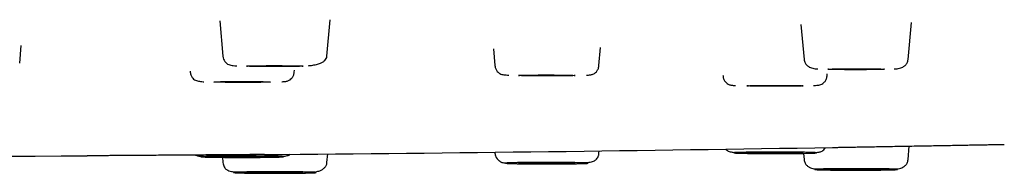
# Model space of a CAD drawing. Header units: millimetres. Extents: x 8 to 1762, y 12 to 2705.
# Tile 104 of 116: x 908 to 945, y 2622 to 2628. Entities that reach past the tile are written whole.
import ezdxf

# ---------------------------------------------------------------- set-up
doc = ezdxf.new("R2010")
doc.units = ezdxf.units.MM

msp = doc.modelspace()

# ---------------------------------------------------------------- linework, layer by layer
at = {"color": 7, "linetype": 'Continuous', "lineweight": 30}
for p, q in [((915.806, 2627.834), (915.921, 2626.517)), ((919.785, 2626.517), (919.903, 2627.868)), ((937.381, 2627.696), (937.494, 2626.403)), ((941.358, 2626.403), (941.478, 2627.765)), ((908.378, 2626.257), (908.435, 2626.911)), ((925.964, 2626.787), (926.018, 2626.171)), ((929.882, 2626.171), (929.94, 2626.836)), ((914.705, 2625.971), (914.709, 2625.931)), ((918.573, 2625.931), (918.579, 2626.003)), ((934.484, 2625.805), (934.486, 2625.788)), ((938.35, 2625.788), (938.357, 2625.867)), ((919.785, 2622.58), (919.813, 2622.901)), ((926.015, 2622.967), (926.018, 2622.926)), ((929.882, 2622.926), (929.89, 2623.015)), ((937.474, 2622.925), (937.494, 2622.694)), ((941.358, 2622.694), (941.402, 2623.194)), ((915.904, 2622.778), (915.921, 2622.58))]:
    msp.add_line(p, q, dxfattribs=at)
at = {"color": 7, "linetype": 'Continuous', "lineweight": 30, "flags": 128}
for points in [[(916.803, 2626.152), (916.81, 2626.154), (916.83, 2626.156), (916.864, 2626.158), (916.911, 2626.16), (916.97, 2626.162), (917.04, 2626.164), (917.121, 2626.165), (917.212, 2626.167), (917.311, 2626.168), (917.417, 2626.169), (917.529, 2626.17), (917.645, 2626.17), (917.763, 2626.17), (917.883, 2626.17), (918.003, 2626.17), (918.12, 2626.17), (918.234, 2626.169), (918.343, 2626.168), (918.446, 2626.167), (918.541, 2626.166), (918.627, 2626.165), (918.703, 2626.163), (918.767, 2626.161), (918.82, 2626.159), (918.861, 2626.157), (918.888, 2626.155), (918.901, 2626.153), (918.901, 2626.151), (918.888, 2626.149), (918.861, 2626.147), (918.82, 2626.145), (918.767, 2626.143), (918.703, 2626.141), (918.627, 2626.14), (918.541, 2626.138), (918.446, 2626.137), (918.343, 2626.136), (918.234, 2626.135), (918.12, 2626.134), (918.003, 2626.134), (917.883, 2626.134), (917.763, 2626.134), (917.645, 2626.134), (917.529, 2626.135), (917.417, 2626.135), (917.311, 2626.136), (917.212, 2626.138), (917.121, 2626.139), (917.04, 2626.141), (916.97, 2626.142), (916.911, 2626.144), (916.864, 2626.146), (916.83, 2626.148), (916.81, 2626.15), (916.803, 2626.152)], [(926.9, 2625.806), (926.907, 2625.808), (926.928, 2625.81), (926.961, 2625.812), (927.008, 2625.814), (927.067, 2625.816), (927.137, 2625.818), (927.218, 2625.819), (927.309, 2625.821), (927.408, 2625.822), (927.514, 2625.823), (927.626, 2625.824), (927.742, 2625.824), (927.86, 2625.825), (927.98, 2625.825), (928.1, 2625.824), (928.217, 2625.824), (928.331, 2625.823), (928.44, 2625.822), (928.543, 2625.821), (928.638, 2625.82), (928.724, 2625.819), (928.8, 2625.817), (928.865, 2625.815), (928.917, 2625.813), (928.958, 2625.811), (928.985, 2625.809), (928.999, 2625.807), (928.999, 2625.805), (928.985, 2625.803), (928.958, 2625.801), (928.917, 2625.799), (928.865, 2625.797), (928.8, 2625.796), (928.724, 2625.794), (928.638, 2625.792), (928.543, 2625.791), (928.44, 2625.79), (928.331, 2625.789), (928.217, 2625.789), (928.1, 2625.788), (927.98, 2625.788), (927.86, 2625.788), (927.742, 2625.788), (927.626, 2625.789), (927.514, 2625.79), (927.408, 2625.791), (927.309, 2625.792), (927.218, 2625.793), (927.137, 2625.795), (927.067, 2625.796), (927.008, 2625.798), (926.961, 2625.8), (926.928, 2625.802), (926.907, 2625.804), (926.9, 2625.806)], [(938.376, 2626.038), (938.383, 2626.04), (938.404, 2626.042), (938.437, 2626.044), (938.484, 2626.046), (938.543, 2626.048), (938.614, 2626.05), (938.695, 2626.051), (938.785, 2626.052), (938.884, 2626.054), (938.99, 2626.055), (939.102, 2626.055), (939.218, 2626.056), (939.337, 2626.056), (939.456, 2626.056), (939.576, 2626.056), (939.693, 2626.056), (939.807, 2626.055), (939.916, 2626.054), (940.019, 2626.053), (940.114, 2626.052), (940.2, 2626.05), (940.276, 2626.049), (940.341, 2626.047), (940.394, 2626.045), (940.434, 2626.043), (940.461, 2626.041), (940.475, 2626.039), (940.475, 2626.037), (940.461, 2626.035), (940.434, 2626.033), (940.394, 2626.031), (940.341, 2626.029), (940.276, 2626.027), (940.2, 2626.026), (940.114, 2626.024), (940.019, 2626.023), (939.916, 2626.022), (939.807, 2626.021), (939.693, 2626.02), (939.576, 2626.02), (939.456, 2626.02), (939.337, 2626.02), (939.218, 2626.02), (939.102, 2626.021), (938.99, 2626.021), (938.884, 2626.022), (938.785, 2626.023), (938.695, 2626.025), (938.614, 2626.026), (938.543, 2626.028), (938.484, 2626.03), (938.437, 2626.032), (938.404, 2626.034), (938.383, 2626.036), (938.376, 2626.038)], [(915.591, 2625.566), (915.598, 2625.568), (915.618, 2625.57), (915.652, 2625.572), (915.699, 2625.574), (915.758, 2625.576), (915.828, 2625.578), (915.909, 2625.579), (916, 2625.581), (916.099, 2625.582), (916.205, 2625.583), (916.316, 2625.583), (916.432, 2625.584), (916.551, 2625.584), (916.671, 2625.584), (916.79, 2625.584), (916.908, 2625.584), (917.022, 2625.583), (917.131, 2625.582), (917.234, 2625.581), (917.329, 2625.58), (917.415, 2625.578), (917.49, 2625.577), (917.555, 2625.575), (917.608, 2625.573), (917.648, 2625.571), (917.676, 2625.569), (917.689, 2625.567), (917.689, 2625.565), (917.676, 2625.563), (917.648, 2625.561), (917.608, 2625.559), (917.555, 2625.557), (917.49, 2625.555), (917.415, 2625.554), (917.329, 2625.552), (917.234, 2625.551), (917.131, 2625.55), (917.022, 2625.549), (916.908, 2625.548), (916.79, 2625.548), (916.671, 2625.548), (916.551, 2625.548), (916.432, 2625.548), (916.316, 2625.549), (916.205, 2625.549), (916.099, 2625.55), (916, 2625.552), (915.909, 2625.553), (915.828, 2625.554), (915.758, 2625.556), (915.699, 2625.558), (915.652, 2625.56), (915.618, 2625.562), (915.598, 2625.564), (915.591, 2625.566)], [(935.368, 2625.423), (935.375, 2625.425), (935.395, 2625.427), (935.429, 2625.429), (935.476, 2625.431), (935.534, 2625.433), (935.605, 2625.435), (935.686, 2625.436), (935.777, 2625.438), (935.876, 2625.439), (935.982, 2625.44), (936.093, 2625.44), (936.209, 2625.441), (936.328, 2625.441), (936.448, 2625.441), (936.567, 2625.441), (936.685, 2625.441), (936.799, 2625.44), (936.908, 2625.439), (937.01, 2625.438), (937.105, 2625.437), (937.191, 2625.435), (937.267, 2625.434), (937.332, 2625.432), (937.385, 2625.43), (937.425, 2625.428), (937.452, 2625.426), (937.466, 2625.424), (937.466, 2625.422), (937.452, 2625.42), (937.425, 2625.418), (937.385, 2625.416), (937.332, 2625.414), (937.267, 2625.412), (937.191, 2625.411), (937.105, 2625.409), (937.01, 2625.408), (936.908, 2625.407), (936.799, 2625.406), (936.685, 2625.405), (936.567, 2625.405), (936.448, 2625.405), (936.328, 2625.405), (936.209, 2625.405), (936.093, 2625.406), (935.982, 2625.406), (935.876, 2625.407), (935.777, 2625.409), (935.686, 2625.41), (935.605, 2625.411), (935.534, 2625.413), (935.476, 2625.415), (935.429, 2625.417), (935.395, 2625.419), (935.375, 2625.421), (935.368, 2625.423)], [(935.368, 2622.944), (935.375, 2622.946), (935.395, 2622.948), (935.429, 2622.95), (935.476, 2622.952), (935.534, 2622.954), (935.605, 2622.956), (935.686, 2622.957), (935.777, 2622.959), (935.876, 2622.96), (935.982, 2622.961), (936.093, 2622.962), (936.209, 2622.962), (936.328, 2622.963), (936.448, 2622.963), (936.567, 2622.962), (936.685, 2622.962), (936.799, 2622.961), (936.908, 2622.961), (937.01, 2622.959), (937.105, 2622.958), (937.191, 2622.957), (937.267, 2622.955), (937.332, 2622.953), (937.385, 2622.951), (937.425, 2622.949), (937.452, 2622.947), (937.466, 2622.945), (937.466, 2622.943), (937.452, 2622.941), (937.425, 2622.939), (937.385, 2622.937), (937.332, 2622.935), (937.267, 2622.934), (937.191, 2622.932), (937.105, 2622.93), (937.01, 2622.929), (936.908, 2622.928), (936.799, 2622.927), (936.685, 2622.927), (936.567, 2622.926), (936.448, 2622.926), (936.328, 2622.926), (936.209, 2622.926), (936.093, 2622.927), (935.982, 2622.928), (935.876, 2622.929), (935.777, 2622.93), (935.686, 2622.931), (935.605, 2622.933), (935.534, 2622.934), (935.476, 2622.936), (935.429, 2622.938), (935.395, 2622.94), (935.375, 2622.942), (935.368, 2622.944)], [(915.591, 2622.801), (915.598, 2622.803), (915.618, 2622.805), (915.652, 2622.808), (915.699, 2622.809), (915.758, 2622.811), (915.828, 2622.813), (915.909, 2622.814), (916, 2622.816), (916.099, 2622.817), (916.205, 2622.818), (916.316, 2622.819), (916.432, 2622.819), (916.551, 2622.82), (916.671, 2622.82), (916.79, 2622.819), (916.908, 2622.819), (917.022, 2622.818), (917.131, 2622.818), (917.234, 2622.816), (917.329, 2622.815), (917.415, 2622.814), (917.49, 2622.812), (917.555, 2622.81), (917.608, 2622.808), (917.648, 2622.807), (917.676, 2622.804), (917.689, 2622.802), (917.689, 2622.8), (917.676, 2622.798), (917.648, 2622.796), (917.608, 2622.794), (917.555, 2622.792), (917.49, 2622.791), (917.415, 2622.789), (917.329, 2622.787), (917.234, 2622.786), (917.131, 2622.785), (917.022, 2622.784), (916.908, 2622.784), (916.79, 2622.783), (916.671, 2622.783), (916.551, 2622.783), (916.432, 2622.783), (916.316, 2622.784), (916.205, 2622.785), (916.099, 2622.786), (916, 2622.787), (915.909, 2622.788), (915.828, 2622.79), (915.758, 2622.791), (915.699, 2622.793), (915.652, 2622.795), (915.618, 2622.797), (915.598, 2622.799), (915.591, 2622.801)], [(926.9, 2622.561), (926.907, 2622.563), (926.928, 2622.565), (926.961, 2622.567), (927.008, 2622.569), (927.067, 2622.571), (927.137, 2622.573), (927.218, 2622.574), (927.309, 2622.576), (927.408, 2622.577), (927.514, 2622.578), (927.626, 2622.579), (927.742, 2622.579), (927.86, 2622.579), (927.98, 2622.579), (928.1, 2622.579), (928.217, 2622.579), (928.331, 2622.578), (928.44, 2622.577), (928.543, 2622.576), (928.638, 2622.575), (928.724, 2622.573), (928.8, 2622.572), (928.865, 2622.57), (928.917, 2622.568), (928.958, 2622.566), (928.985, 2622.564), (928.999, 2622.562), (928.999, 2622.56), (928.985, 2622.558), (928.958, 2622.556), (928.917, 2622.554), (928.865, 2622.552), (928.8, 2622.55), (928.724, 2622.549), (928.638, 2622.547), (928.543, 2622.546), (928.44, 2622.545), (928.331, 2622.544), (928.217, 2622.543), (928.1, 2622.543), (927.98, 2622.543), (927.86, 2622.543), (927.742, 2622.543), (927.626, 2622.544), (927.514, 2622.544), (927.408, 2622.545), (927.309, 2622.547), (927.218, 2622.548), (927.137, 2622.549), (927.067, 2622.551), (927.008, 2622.553), (926.961, 2622.555), (926.928, 2622.557), (926.907, 2622.559), (926.9, 2622.561)], [(916.803, 2622.215), (916.81, 2622.217), (916.83, 2622.219), (916.864, 2622.221), (916.911, 2622.223), (916.97, 2622.225), (917.04, 2622.227), (917.121, 2622.228), (917.212, 2622.23), (917.311, 2622.231), (917.417, 2622.232), (917.529, 2622.233), (917.645, 2622.233), (917.763, 2622.233), (917.883, 2622.234), (918.003, 2622.233), (918.12, 2622.233), (918.234, 2622.232), (918.343, 2622.231), (918.446, 2622.23), (918.541, 2622.229), (918.627, 2622.228), (918.703, 2622.226), (918.767, 2622.224), (918.82, 2622.222), (918.861, 2622.22), (918.888, 2622.218), (918.901, 2622.216), (918.901, 2622.214), (918.888, 2622.212), (918.861, 2622.21), (918.82, 2622.208), (918.767, 2622.206), (918.703, 2622.204), (918.627, 2622.203), (918.541, 2622.201), (918.446, 2622.2), (918.343, 2622.199), (918.234, 2622.198), (918.12, 2622.197), (918.003, 2622.197), (917.883, 2622.197), (917.763, 2622.197), (917.645, 2622.197), (917.529, 2622.198), (917.417, 2622.199), (917.311, 2622.2), (917.212, 2622.201), (917.121, 2622.202), (917.04, 2622.204), (916.97, 2622.205), (916.911, 2622.207), (916.864, 2622.209), (916.83, 2622.211), (916.81, 2622.213), (916.803, 2622.215)], [(938.376, 2622.329), (938.383, 2622.332), (938.404, 2622.334), (938.437, 2622.336), (938.484, 2622.338), (938.543, 2622.339), (938.614, 2622.341), (938.695, 2622.343), (938.785, 2622.344), (938.884, 2622.345), (938.99, 2622.346), (939.102, 2622.347), (939.218, 2622.347), (939.337, 2622.348), (939.456, 2622.348), (939.576, 2622.348), (939.693, 2622.347), (939.807, 2622.347), (939.916, 2622.346), (940.019, 2622.345), (940.114, 2622.343), (940.2, 2622.342), (940.276, 2622.34), (940.341, 2622.338), (940.394, 2622.337), (940.434, 2622.335), (940.461, 2622.333), (940.475, 2622.33), (940.475, 2622.328), (940.461, 2622.326), (940.434, 2622.324), (940.394, 2622.322), (940.341, 2622.32), (940.276, 2622.319), (940.2, 2622.317), (940.114, 2622.316), (940.019, 2622.314), (939.916, 2622.313), (939.807, 2622.312), (939.693, 2622.312), (939.576, 2622.311), (939.456, 2622.311), (939.337, 2622.311), (939.218, 2622.311), (939.102, 2622.312), (938.99, 2622.313), (938.884, 2622.314), (938.785, 2622.315), (938.695, 2622.316), (938.614, 2622.318), (938.543, 2622.32), (938.484, 2622.321), (938.437, 2622.323), (938.404, 2622.325), (938.383, 2622.327), (938.376, 2622.329)]]:
    msp.add_lwpolyline(points, dxfattribs=at)
at = {"color": 7, "linetype": 'Continuous', "lineweight": 30}
for start, end in [(270.484808, 270.94856), (269.660004, 270.340063)]:
    msp.add_arc((895.418, 5228.454), 2605.667, start, end, dxfattribs=at)
for points, knots in [([(915.921, 2626.517), (915.927, 2626.481), (915.94, 2626.41), (915.988, 2626.324), (916.043, 2626.264), (916.109, 2626.218), (916.182, 2626.19), (916.259, 2626.178), (916.345, 2626.169), (916.416, 2626.164), (916.442, 2626.163)], [0, 0, 0, 0, 0.09445, 0.184784, 0.277005, 0.376123, 0.525446, 0.700293, 0.886651, 1, 1, 1, 1]), ([(919.102, 2626.168), (919.121, 2626.169), (919.21, 2626.177), (919.351, 2626.203), (919.506, 2626.245), (919.623, 2626.298), (919.707, 2626.359), (919.767, 2626.431), (919.779, 2626.488), (919.785, 2626.517)], [0, 0, 0, 0, 0.047962, 0.232477, 0.419945, 0.56276, 0.707316, 0.853262, 1, 1, 1, 1]), ([(926.018, 2626.171), (926.021, 2626.149), (926.027, 2626.106), (926.055, 2626.028), (926.106, 2625.95), (926.175, 2625.89), (926.244, 2625.855), (926.312, 2625.837), (926.385, 2625.829), (926.461, 2625.821), (926.517, 2625.818), (926.534, 2625.816)], [0, 0, 0, 0, 0.058018, 0.113499, 0.221492, 0.334263, 0.459416, 0.602644, 0.763764, 0.928768, 1, 1, 1, 1]), ([(929.422, 2625.814), (929.446, 2625.816), (929.496, 2625.82), (929.558, 2625.828), (929.609, 2625.837), (929.654, 2625.849), (929.716, 2625.88), (929.775, 2625.929), (929.818, 2625.985), (929.848, 2626.037), (929.872, 2626.1), (929.879, 2626.147), (929.882, 2626.171)], [0, 0, 0, 0, 0.131087, 0.271553, 0.403377, 0.524411, 0.635498, 0.74581, 0.803755, 0.864836, 0.929975, 1, 1, 1, 1]), ([(937.494, 2626.403), (937.498, 2626.379), (937.505, 2626.334), (937.539, 2626.255), (937.599, 2626.178), (937.685, 2626.118), (937.776, 2626.079), (937.86, 2626.063), (937.937, 2626.054), (937.993, 2626.05), (938.012, 2626.048)], [0, 0, 0, 0, 0.090335, 0.176322, 0.33495, 0.477039, 0.604809, 0.759995, 0.92147, 1, 1, 1, 1]), ([(940.841, 2626.048), (940.859, 2626.05), (940.916, 2626.054), (940.992, 2626.063), (941.077, 2626.079), (941.168, 2626.118), (941.254, 2626.178), (941.314, 2626.255), (941.348, 2626.334), (941.355, 2626.379), (941.358, 2626.403)], [0, 0, 0, 0, 0.07854, 0.240013, 0.395197, 0.522966, 0.665053, 0.82368, 0.909666, 1, 1, 1, 1]), ([(914.709, 2625.931), (914.712, 2625.908), (914.719, 2625.863), (914.741, 2625.802), (914.77, 2625.75), (914.813, 2625.693), (914.874, 2625.643), (914.945, 2625.61), (915.012, 2625.595), (915.089, 2625.586), (915.16, 2625.579), (915.208, 2625.576), (915.217, 2625.576)], [0, 0, 0, 0, 0.061218, 0.119532, 0.176329, 0.23298, 0.350488, 0.48104, 0.631104, 0.796479, 0.96479, 1, 1, 1, 1]), ([(918.109, 2625.574), (918.111, 2625.574), (918.144, 2625.576), (918.192, 2625.581), (918.257, 2625.589), (918.303, 2625.597), (918.353, 2625.612), (918.415, 2625.646), (918.484, 2625.707), (918.535, 2625.785), (918.563, 2625.863), (918.57, 2625.908), (918.573, 2625.931)], [0, 0, 0, 0, 0.011602, 0.157297, 0.294793, 0.424022, 0.541352, 0.649883, 0.757392, 0.871591, 0.933682, 1, 1, 1, 1]), ([(934.486, 2625.788), (934.489, 2625.765), (934.495, 2625.72), (934.524, 2625.642), (934.575, 2625.564), (934.643, 2625.503), (934.706, 2625.469), (934.755, 2625.454), (934.802, 2625.446), (934.867, 2625.438), (934.915, 2625.433), (934.948, 2625.431), (934.95, 2625.431)], [0, 0, 0, 0, 0.0662744, 0.1283246, 0.2424489, 0.349888, 0.4583476, 0.5756006, 0.7047456, 0.8421513, 0.9877504, 1, 1, 1, 1]), ([(937.842, 2625.433), (937.85, 2625.433), (937.898, 2625.436), (937.97, 2625.443), (938.047, 2625.452), (938.114, 2625.467), (938.184, 2625.5), (938.245, 2625.55), (938.289, 2625.607), (938.318, 2625.659), (938.34, 2625.72), (938.346, 2625.765), (938.35, 2625.788)], [0, 0, 0, 0, 0.035035, 0.203376, 0.368782, 0.518872, 0.649449, 0.766978, 0.823639, 0.880446, 0.938771, 1, 1, 1, 1]), ([(939.087, 2623.153), (939.153, 2623.154), (939.287, 2623.157), (939.518, 2623.161), (939.769, 2623.165), (940.04, 2623.17), (940.327, 2623.175), (940.627, 2623.18), (940.936, 2623.186), (941.254, 2623.191), (941.577, 2623.197), (941.9, 2623.203), (942.223, 2623.209), (942.542, 2623.214), (942.853, 2623.22), (943.152, 2623.225), (943.438, 2623.23), (943.709, 2623.235), (943.96, 2623.24), (944.19, 2623.244), (944.395, 2623.248), (944.576, 2623.251), (944.729, 2623.254), (944.849, 2623.256), (944.904, 2623.257), (944.928, 2623.257)], [0, 0, 0, 0, 0.0435233, 0.0876355, 0.1313493, 0.1751468, 0.2194216, 0.26309, 0.3065772, 0.3503133, 0.3942561, 0.4378131, 0.4814117, 0.5254782, 0.5693735, 0.6129174, 0.6565377, 0.7006598, 0.7445, 0.7880196, 0.8316468, 0.8758069, 0.9192969, 0.9632612, 1, 1, 1, 1]), ([(917.465, 2622.88), (917.464, 2622.88), (917.458, 2622.88), (917.415, 2622.88), (917.338, 2622.879), (917.229, 2622.878), (917.09, 2622.877), (916.922, 2622.876), (916.728, 2622.875), (916.509, 2622.873), (916.268, 2622.871), (916.007, 2622.87), (915.729, 2622.868), (915.437, 2622.865), (915.132, 2622.863), (914.817, 2622.861), (914.496, 2622.859), (914.171, 2622.856), (913.846, 2622.854), (913.525, 2622.852), (913.21, 2622.849), (912.905, 2622.847), (912.612, 2622.845), (912.334, 2622.843), (912.073, 2622.841), (911.833, 2622.84), (911.615, 2622.838), (911.422, 2622.837), (911.255, 2622.835), (911.117, 2622.834), (911.008, 2622.834), (910.931, 2622.833), (910.888, 2622.833), (910.883, 2622.833), (910.881, 2622.833)], [0, 0, 0, 0, 0.012597, 0.045074, 0.077496, 0.109825, 0.141877, 0.174484, 0.206753, 0.239128, 0.271943, 0.304274, 0.336436, 0.368748, 0.401134, 0.433316, 0.465612, 0.498337, 0.530461, 0.562924, 0.5953, 0.627639, 0.659789, 0.69233, 0.724674, 0.756948, 0.789205, 0.821724, 0.854004, 0.886296, 0.918597, 0.950721, 0.982982, 1, 1, 1, 1]), ([(914.908, 2622.862), (914.914, 2622.858), (914.941, 2622.842), (914.978, 2622.834), (915.025, 2622.824), (915.09, 2622.816), (915.138, 2622.811), (915.171, 2622.809), (915.173, 2622.809)], [0, 0, 0, 0, 0.054373, 0.259101, 0.484594, 0.72451, 0.978732, 1, 1, 1, 1]), ([(918.065, 2622.811), (918.074, 2622.812), (918.122, 2622.815), (918.193, 2622.822), (918.27, 2622.829), (918.337, 2622.848), (918.39, 2622.866), (918.419, 2622.892), (918.423, 2622.895)], [0, 0, 0, 0, 0.052329, 0.304012, 0.551306, 0.775702, 0.970924, 1, 1, 1, 1]), ([(926.018, 2622.926), (926.021, 2622.906), (926.027, 2622.867), (926.051, 2622.799), (926.091, 2622.732), (926.14, 2622.681), (926.175, 2622.652), (926.195, 2622.638), (926.209, 2622.628), (926.217, 2622.623), (926.222, 2622.62), (926.228, 2622.615), (926.229, 2622.613), (926.234, 2622.609), (926.241, 2622.602), (926.257, 2622.593), (926.289, 2622.584), (926.346, 2622.576), (926.406, 2622.571), (926.452, 2622.568), (926.465, 2622.568)], [0, 0, 0, 0, 0.056993, 0.108003, 0.192098, 0.253376, 0.275991, 0.293683, 0.307151, 0.312749, 0.317945, 0.323107, 0.341249, 0.362065, 0.399712, 0.503972, 0.637352, 0.799588, 0.940116, 1, 1, 1, 1]), ([(929.273, 2622.575), (929.309, 2622.576), (929.394, 2622.581), (929.5, 2622.591), (929.598, 2622.609), (929.675, 2622.633), (929.739, 2622.665), (929.791, 2622.709), (929.834, 2622.765), (929.862, 2622.827), (929.877, 2622.882), (929.88, 2622.912), (929.882, 2622.926)], [0, 0, 0, 0, 0.1266212, 0.2918646, 0.4391317, 0.5689792, 0.6819497, 0.7788582, 0.8613515, 0.9328672, 0.9665164, 1, 1, 1, 1]), ([(934.584, 2623.084), (934.605, 2623.064), (934.652, 2623.019), (934.722, 2622.989), (934.789, 2622.973), (934.866, 2622.965), (934.937, 2622.958), (934.985, 2622.955), (934.993, 2622.954)], [0, 0, 0, 0, 0.14412, 0.316205, 0.514007, 0.731992, 0.953847, 1, 1, 1, 1]), ([(935.651, 2622.967), (935.694, 2622.968), (935.778, 2622.969), (935.913, 2622.97), (936.051, 2622.97), (936.197, 2622.971), (936.35, 2622.971), (936.506, 2622.971), (936.662, 2622.971), (936.815, 2622.97), (936.965, 2622.969), (937.092, 2622.968), (937.199, 2622.967), (937.287, 2622.966), (937.395, 2622.965), (937.516, 2622.963), (937.643, 2622.961), (937.74, 2622.958), (937.814, 2622.955), (937.868, 2622.953), (937.909, 2622.951), (937.938, 2622.948), (937.953, 2622.946), (937.952, 2622.943), (937.935, 2622.94), (937.902, 2622.937), (937.854, 2622.935), (937.798, 2622.933), (937.739, 2622.931), (937.683, 2622.929), (937.603, 2622.927), (937.494, 2622.925), (937.348, 2622.923), (937.2, 2622.921), (937.057, 2622.92), (936.923, 2622.919), (936.785, 2622.918), (936.638, 2622.918), (936.486, 2622.918), (936.33, 2622.918), (936.174, 2622.918), (936.02, 2622.918), (935.871, 2622.919), (935.743, 2622.92), (935.637, 2622.921), (935.549, 2622.922), (935.441, 2622.924), (935.319, 2622.926), (935.193, 2622.928), (935.095, 2622.931), (935.021, 2622.933), (934.967, 2622.935), (934.926, 2622.938), (934.898, 2622.94), (934.883, 2622.943), (934.884, 2622.946), (934.901, 2622.949), (934.934, 2622.951), (934.982, 2622.954), (935.038, 2622.956), (935.096, 2622.958), (935.153, 2622.959), (935.232, 2622.961), (935.342, 2622.963), (935.487, 2622.966), (935.596, 2622.967), (935.651, 2622.967)], [0, 0, 0, 0, 0.015057, 0.029985, 0.044921, 0.059998, 0.076314, 0.092473, 0.108646, 0.125004, 0.141321, 0.15748, 0.168252, 0.179081, 0.190019, 0.210041, 0.229928, 0.249999, 0.265046, 0.279971, 0.29491, 0.309998, 0.326314, 0.342473, 0.358646, 0.375004, 0.391321, 0.40748, 0.418252, 0.429081, 0.440019, 0.460041, 0.479928, 0.499999, 0.515046, 0.529971, 0.54491, 0.559998, 0.576314, 0.592473, 0.608646, 0.625004, 0.641321, 0.65748, 0.668252, 0.679081, 0.690019, 0.710041, 0.729928, 0.749999, 0.765046, 0.779971, 0.79491, 0.809998, 0.826314, 0.842473, 0.858646, 0.875004, 0.891321, 0.90748, 0.918252, 0.929081, 0.940019, 0.960054, 0.979941, 1, 1, 1, 1]), ([(937.885, 2622.952), (937.888, 2622.952), (937.92, 2622.954), (937.969, 2622.959), (938.034, 2622.968), (938.08, 2622.975), (938.13, 2622.991), (938.192, 2623.025), (938.253, 2623.075), (938.282, 2623.125), (938.293, 2623.144)], [0, 0, 0, 0, 0.014973, 0.191199, 0.357508, 0.513819, 0.655736, 0.78701, 0.91705, 1, 1, 1, 1]), ([(938.554, 2623.144), (938.578, 2623.144), (938.631, 2623.145), (938.751, 2623.147), (938.901, 2623.15), (939.025, 2623.152), (939.087, 2623.153)], [0, 0, 0, 0, 0.213511, 0.476221, 0.738586, 1, 1, 1, 1]), ([(916.244, 2622.827), (916.291, 2622.827), (916.385, 2622.828), (916.528, 2622.828), (916.673, 2622.828), (916.821, 2622.828), (916.972, 2622.828), (917.123, 2622.827), (917.269, 2622.826), (917.409, 2622.825), (917.541, 2622.823), (917.649, 2622.822), (917.737, 2622.82), (917.808, 2622.819), (917.891, 2622.817), (917.981, 2622.815), (918.065, 2622.811), (918.121, 2622.809), (918.155, 2622.806), (918.173, 2622.803), (918.176, 2622.801), (918.166, 2622.798), (918.141, 2622.796), (918.1, 2622.793), (918.043, 2622.79), (917.971, 2622.788), (917.886, 2622.786), (917.799, 2622.784), (917.715, 2622.782), (917.638, 2622.781), (917.533, 2622.78), (917.396, 2622.778), (917.222, 2622.776), (917.054, 2622.776), (916.897, 2622.775), (916.754, 2622.775), (916.609, 2622.775), (916.461, 2622.775), (916.31, 2622.775), (916.159, 2622.776), (916.013, 2622.777), (915.873, 2622.778), (915.741, 2622.78), (915.633, 2622.781), (915.545, 2622.783), (915.474, 2622.784), (915.391, 2622.786), (915.301, 2622.788), (915.217, 2622.791), (915.161, 2622.794), (915.127, 2622.797), (915.109, 2622.799), (915.105, 2622.802), (915.116, 2622.804), (915.141, 2622.807), (915.182, 2622.81), (915.239, 2622.812), (915.311, 2622.815), (915.396, 2622.817), (915.483, 2622.819), (915.567, 2622.82), (915.644, 2622.822), (915.749, 2622.823), (915.886, 2622.825), (916.06, 2622.826), (916.182, 2622.827), (916.244, 2622.827)], [0, 0, 0, 0, 0.015057, 0.029985, 0.044921, 0.059998, 0.076314, 0.092473, 0.108646, 0.125004, 0.141321, 0.15748, 0.168252, 0.179081, 0.190019, 0.210041, 0.229928, 0.249999, 0.265046, 0.279971, 0.29491, 0.309998, 0.326314, 0.342473, 0.358646, 0.375004, 0.391321, 0.40748, 0.418252, 0.429081, 0.440019, 0.460041, 0.479928, 0.499999, 0.515046, 0.529971, 0.54491, 0.559998, 0.576314, 0.592473, 0.608646, 0.625004, 0.641321, 0.65748, 0.668252, 0.679081, 0.690019, 0.710041, 0.729928, 0.749999, 0.765046, 0.779971, 0.79491, 0.809998, 0.826314, 0.842473, 0.858646, 0.875004, 0.891321, 0.90748, 0.918252, 0.929081, 0.940019, 0.960054, 0.979941, 1, 1, 1, 1]), ([(915.921, 2622.58), (915.926, 2622.551), (915.935, 2622.491), (915.97, 2622.418), (916.013, 2622.36), (916.07, 2622.311), (916.144, 2622.275), (916.241, 2622.25), (916.353, 2622.237), (916.443, 2622.231), (916.497, 2622.228), (916.505, 2622.228)], [0, 0, 0, 0, 0.070063, 0.142194, 0.221822, 0.312442, 0.453632, 0.620554, 0.815148, 0.972975, 1, 1, 1, 1]), ([(919.253, 2622.226), (919.29, 2622.231), (919.384, 2622.242), (919.506, 2622.276), (919.617, 2622.328), (919.701, 2622.393), (919.764, 2622.476), (919.778, 2622.545), (919.785, 2622.58)], [0, 0, 0, 0, 0.141965, 0.35058, 0.509484, 0.670829, 0.834507, 1, 1, 1, 1]), ([(927.285, 2622.585), (927.329, 2622.586), (927.417, 2622.586), (927.555, 2622.587), (927.696, 2622.588), (927.844, 2622.588), (927.997, 2622.588), (928.153, 2622.588), (928.307, 2622.587), (928.457, 2622.586), (928.603, 2622.585), (928.726, 2622.584), (928.828, 2622.583), (928.911, 2622.582), (929.013, 2622.58), (929.126, 2622.578), (929.241, 2622.576), (929.328, 2622.573), (929.391, 2622.57), (929.434, 2622.568), (929.465, 2622.566), (929.482, 2622.563), (929.486, 2622.56), (929.473, 2622.558), (929.445, 2622.555), (929.4, 2622.552), (929.341, 2622.55), (929.276, 2622.548), (929.21, 2622.546), (929.147, 2622.544), (929.059, 2622.543), (928.941, 2622.541), (928.786, 2622.539), (928.631, 2622.537), (928.483, 2622.536), (928.346, 2622.535), (928.205, 2622.535), (928.057, 2622.534), (927.904, 2622.534), (927.748, 2622.535), (927.594, 2622.535), (927.443, 2622.536), (927.298, 2622.537), (927.175, 2622.538), (927.073, 2622.539), (926.989, 2622.54), (926.888, 2622.542), (926.774, 2622.544), (926.659, 2622.546), (926.573, 2622.549), (926.51, 2622.552), (926.466, 2622.554), (926.436, 2622.557), (926.418, 2622.559), (926.415, 2622.562), (926.427, 2622.565), (926.456, 2622.567), (926.5, 2622.57), (926.559, 2622.572), (926.625, 2622.575), (926.691, 2622.576), (926.754, 2622.578), (926.841, 2622.58), (926.96, 2622.582), (927.114, 2622.584), (927.228, 2622.585), (927.285, 2622.585)], [0, 0, 0, 0, 0.015057, 0.029985, 0.044921, 0.059998, 0.076314, 0.092473, 0.108646, 0.125004, 0.141321, 0.15748, 0.168252, 0.179081, 0.190019, 0.210041, 0.229928, 0.249999, 0.265046, 0.279971, 0.29491, 0.309998, 0.326314, 0.342473, 0.358646, 0.375004, 0.391321, 0.40748, 0.418252, 0.429081, 0.440019, 0.460041, 0.479928, 0.499999, 0.515046, 0.529971, 0.54491, 0.559998, 0.576314, 0.592473, 0.608646, 0.625004, 0.641321, 0.65748, 0.668252, 0.679081, 0.690019, 0.710041, 0.729928, 0.749999, 0.765046, 0.779971, 0.79491, 0.809998, 0.826314, 0.842473, 0.858646, 0.875004, 0.891321, 0.90748, 0.918252, 0.929081, 0.940019, 0.960054, 0.979941, 1, 1, 1, 1]), ([(937.494, 2622.694), (937.498, 2622.671), (937.505, 2622.625), (937.539, 2622.546), (937.599, 2622.469), (937.685, 2622.409), (937.776, 2622.371), (937.86, 2622.355), (937.937, 2622.345), (937.993, 2622.341), (938.012, 2622.34)], [0, 0, 0, 0, 0.090334, 0.17632, 0.334947, 0.477035, 0.604803, 0.759987, 0.921461, 1, 1, 1, 1]), ([(940.841, 2622.34), (940.859, 2622.341), (940.916, 2622.345), (940.992, 2622.355), (941.077, 2622.371), (941.168, 2622.409), (941.254, 2622.469), (941.314, 2622.546), (941.348, 2622.625), (941.355, 2622.671), (941.358, 2622.694)], [0, 0, 0, 0, 0.078568, 0.240037, 0.395216, 0.522981, 0.665064, 0.823685, 0.909669, 1, 1, 1, 1]), ([(917.554, 2622.241), (917.602, 2622.242), (917.697, 2622.242), (917.841, 2622.242), (917.985, 2622.242), (918.133, 2622.242), (918.282, 2622.241), (918.43, 2622.24), (918.572, 2622.239), (918.706, 2622.238), (918.833, 2622.236), (918.935, 2622.234), (919.017, 2622.233), (919.083, 2622.231), (919.159, 2622.229), (919.239, 2622.227), (919.312, 2622.224), (919.357, 2622.221), (919.381, 2622.218), (919.389, 2622.215), (919.383, 2622.213), (919.363, 2622.21), (919.329, 2622.208), (919.277, 2622.205), (919.211, 2622.203), (919.13, 2622.2), (919.037, 2622.198), (918.943, 2622.196), (918.854, 2622.195), (918.772, 2622.194), (918.662, 2622.192), (918.519, 2622.191), (918.34, 2622.19), (918.169, 2622.189), (918.01, 2622.189), (917.865, 2622.188), (917.721, 2622.189), (917.573, 2622.189), (917.424, 2622.189), (917.277, 2622.19), (917.135, 2622.192), (917, 2622.193), (916.874, 2622.195), (916.771, 2622.196), (916.689, 2622.198), (916.624, 2622.199), (916.547, 2622.201), (916.467, 2622.204), (916.395, 2622.207), (916.349, 2622.21), (916.325, 2622.212), (916.317, 2622.215), (916.323, 2622.218), (916.343, 2622.22), (916.378, 2622.223), (916.429, 2622.225), (916.495, 2622.228), (916.576, 2622.23), (916.669, 2622.232), (916.763, 2622.234), (916.853, 2622.236), (916.934, 2622.237), (917.045, 2622.238), (917.188, 2622.239), (917.366, 2622.241), (917.491, 2622.241), (917.554, 2622.241)], [0, 0, 0, 0, 0.015057, 0.029985, 0.044921, 0.059998, 0.076314, 0.092473, 0.108646, 0.125004, 0.141321, 0.15748, 0.168252, 0.179081, 0.190019, 0.210041, 0.229928, 0.249999, 0.265046, 0.279971, 0.29491, 0.309998, 0.326314, 0.342473, 0.358646, 0.375004, 0.391321, 0.40748, 0.418252, 0.429081, 0.440019, 0.460041, 0.479928, 0.499999, 0.515046, 0.529971, 0.54491, 0.559998, 0.576314, 0.592473, 0.608646, 0.625004, 0.641321, 0.65748, 0.668252, 0.679081, 0.690019, 0.710041, 0.729928, 0.749999, 0.765046, 0.779971, 0.79491, 0.809998, 0.826314, 0.842473, 0.858646, 0.875004, 0.891321, 0.90748, 0.918252, 0.929081, 0.940019, 0.960054, 0.979941, 1, 1, 1, 1]), ([(938.84, 2622.354), (938.885, 2622.354), (938.975, 2622.355), (939.115, 2622.356), (939.257, 2622.356), (939.406, 2622.356), (939.559, 2622.356), (939.714, 2622.356), (939.866, 2622.355), (940.014, 2622.354), (940.156, 2622.353), (940.275, 2622.352), (940.373, 2622.351), (940.453, 2622.349), (940.549, 2622.348), (940.656, 2622.346), (940.762, 2622.343), (940.84, 2622.34), (940.894, 2622.337), (940.93, 2622.335), (940.953, 2622.332), (940.962, 2622.33), (940.957, 2622.327), (940.936, 2622.324), (940.898, 2622.322), (940.846, 2622.319), (940.778, 2622.317), (940.706, 2622.315), (940.635, 2622.313), (940.567, 2622.312), (940.474, 2622.31), (940.35, 2622.308), (940.188, 2622.306), (940.029, 2622.305), (939.878, 2622.304), (939.738, 2622.303), (939.595, 2622.303), (939.447, 2622.303), (939.294, 2622.303), (939.139, 2622.303), (938.987, 2622.304), (938.839, 2622.305), (938.697, 2622.306), (938.578, 2622.307), (938.48, 2622.308), (938.4, 2622.31), (938.303, 2622.311), (938.197, 2622.313), (938.091, 2622.316), (938.013, 2622.319), (937.958, 2622.322), (937.922, 2622.324), (937.9, 2622.326), (937.891, 2622.329), (937.896, 2622.332), (937.917, 2622.334), (937.954, 2622.337), (938.007, 2622.34), (938.074, 2622.342), (938.146, 2622.344), (938.218, 2622.346), (938.285, 2622.347), (938.379, 2622.349), (938.503, 2622.351), (938.664, 2622.353), (938.781, 2622.354), (938.84, 2622.354)], [0, 0, 0, 0, 0.015057, 0.029985, 0.044921, 0.059998, 0.076314, 0.092473, 0.108646, 0.125004, 0.141321, 0.15748, 0.168252, 0.179081, 0.190019, 0.210041, 0.229928, 0.249999, 0.265046, 0.279971, 0.29491, 0.309998, 0.326314, 0.342473, 0.358646, 0.375004, 0.391321, 0.40748, 0.418252, 0.429081, 0.440019, 0.460041, 0.479928, 0.499999, 0.515046, 0.529971, 0.54491, 0.559998, 0.576314, 0.592473, 0.608646, 0.625004, 0.641321, 0.65748, 0.668252, 0.679081, 0.690019, 0.710041, 0.729928, 0.749999, 0.765046, 0.779971, 0.79491, 0.809998, 0.826314, 0.842473, 0.858646, 0.875004, 0.891321, 0.90748, 0.918252, 0.929081, 0.940019, 0.960054, 0.979941, 1, 1, 1, 1])]:
    msp.add_open_spline(points, degree=3, knots=knots, dxfattribs=at)

doc.saveas('drawing.dxf')
